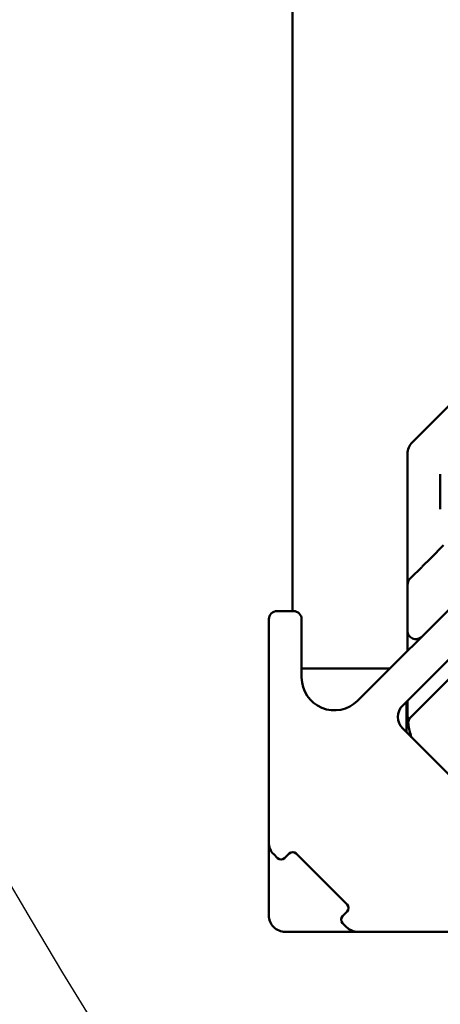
# Model space of a CAD drawing. Header units: millimetres. Extents: x 0 to 14369, y -869 to 2970.
# Tile 239 of 256: x 1647 to 1672, y 136 to 196. Entities that reach past the tile are written whole.
import ezdxf

# ---------------------------------------------------------------- set-up
doc = ezdxf.new("R2010")
doc.units = ezdxf.units.MM
doc.header["$LTSCALE"] = 10
doc.layers.add('Detailumgrenzung (ISO)', color=7, linetype='Continuous', lineweight=25)
doc.layers.add('Sichtbar (ISO)', color=7, linetype='Continuous', lineweight=50)

# ---------------------------------------------------------------- blocks, each defined once
blk = doc.blocks.new('2DDetail3')
at = {"layer": 'Detailumgrenzung (ISO)'}
blk.add_circle((191.4219, 29.8398), 30.9875, dxfattribs=at)

msp = doc.modelspace()

# ---------------------------------------------------------------- linework, layer by layer
at = {"layer": 'Sichtbar (ISO)'}
for p, q in [((1663.218, 159.805), (1663.218, 644.035)), ((1670.541, 170.121), (1674.859, 174.439)), ((1670.248, 163.54), (1670.248, 169.414)), ((1672.248, 168.171), (1672.248, 166.04)), ((1671.663, 163.041), (1672.446, 163.823)), ((1670.248, 163.296), (1670.248, 163.54)), ((1670.248, 162.725), (1670.248, 163.024)), ((1671.663, 163.041), (1671.142, 162.52)), ((1671.111, 162.488), (1670.45, 161.828)), ((1670.395, 161.772), (1670.45, 161.828)), ((1670.248, 158.59), (1670.248, 161.419)), ((1667.198, 154.333), (1673.738, 160.873)), ((1663.284, 159.805), (1662.284, 159.805)), ((1669.955, 154.05), (1675.259, 159.353)), ((1661.784, 159.305), (1661.784, 157.805)), ((1663.784, 157.805), (1663.784, 159.305)), ((1661.784, 145.665), (1661.784, 157.805)), ((1663.784, 157.805), (1663.784, 155.747)), ((1670.248, 157.864), (1670.248, 157.486)), ((1674.45, 157.342), (1670.44, 153.332)), ((1669.173, 156.308), (1663.784, 156.308)), ((1670.177, 152.414), (1670.177, 154.272)), ((1674.198, 148.393), (1669.955, 152.636)), ((1662.319, 144.716), (1662.077, 144.958)), ((1662.884, 144.858), (1663.026, 144.999)), ((1663.218, 145.086), (1663.218, 145.086)), ((1663.45, 144.999), (1666.561, 141.888)), ((1662.884, 144.858), (1662.743, 144.716)), ((1666.278, 141.181), (1666.42, 141.322)), ((1666.561, 141.463), (1666.42, 141.322)), ((1666.643, 141.735), (1666.643, 141.735)), ((1666.52, 140.514), (1666.278, 140.756)), ((1665.477, 140.221), (1664.998, 140.221)), ((1666.162, 140.221), (1665.83, 140.221)), ((1679.367, 140.221), (1667.228, 140.221))]:
    msp.add_line(p, q, dxfattribs=at)
for centre, radius, start, end in [((1671.248, 169.414), 1, 135, 180), ((1670.748, 161.419), 0.5, 135, 180), ((1662.284, 159.305), 0.5, 90, 180), ((1663.284, 159.305), 0.5, 0, 90), ((1670.748, 158.59), 0.5, 180, 315), ((1665.784, 155.747), 2, 180, 315), ((1670.663, 153.343), 1, 135, 225), ((1670.793, 152.979), 0.5, 135, 188.1301), ((1675.248, 153.615), 5, 188.1301, 197.49937), ((1662.784, 145.665), 1, 180, 225), ((1663.238, 144.787), 0.3, 45, 135), ((1662.531, 144.928), 0.3, 225, 315), ((1666.349, 141.676), 0.3, 315, 45), ((1662.784, 141.221), 1, 179.99998, 270.00003), ((1666.491, 140.968), 0.3, 135, 225), ((1667.228, 141.221), 1, 225, 270)]:
    msp.add_arc(centre, radius, start, end, dxfattribs=at)
for centre, major_axis, ratio, start_param, end_param in [((1671.969, 163.35), (-0.882, -0.886), 0.000665, 0.233682, 0.354814), ((1670.748, 153.615), (-0.5, 0), 0.393655, 6.282932, 6.283173)]:
    msp.add_ellipse(centre, major_axis=major_axis, ratio=ratio, start_param=start_param, end_param=end_param, dxfattribs=at)
for points in [[(1670.248, 163.024), (1670.248, 163.114), (1670.248, 163.205), (1670.248, 163.296)], [(1670.248, 162.406), (1670.248, 162.509), (1670.248, 162.616), (1670.248, 162.725)], [(1670.248, 161.58), (1670.248, 161.626), (1670.248, 161.68), (1670.248, 161.741)], [(1670.248, 161.426), (1670.248, 161.436), (1670.248, 161.455), (1670.248, 161.482)], [(1670.248, 161.419), (1670.248, 161.419), (1670.248, 161.421), (1670.248, 161.426)], [(1670.248, 158.59), (1670.248, 158.59), (1670.248, 158.588), (1670.248, 158.585)], [(1670.248, 158.531), (1670.248, 158.557), (1670.248, 158.573), (1670.248, 158.585)], [(1670.248, 158.373), (1670.248, 158.4), (1670.248, 158.425), (1670.248, 158.447)], [(1670.248, 157.864), (1670.248, 157.933), (1670.248, 158.001), (1670.248, 158.066)], [(1670.248, 157.383), (1670.248, 157.418), (1670.248, 157.452), (1670.248, 157.486)], [(1670.248, 153.615), (1670.248, 153.694), (1670.248, 153.776), (1670.248, 153.859)], [(1670.248, 153.615), (1670.248, 153.58), (1670.249, 153.547), (1670.249, 153.515)], [(1670.254, 153.367), (1670.252, 153.415), (1670.25, 153.464), (1670.249, 153.515)], [(1670.254, 153.367), (1670.257, 153.322), (1670.259, 153.28), (1670.262, 153.241)], [(1670.27, 153.151), (1670.267, 153.179), (1670.265, 153.21), (1670.262, 153.241)], [(1670.297, 152.916), (1670.295, 152.929), (1670.293, 152.947), (1670.289, 152.976)], [(1670.297, 152.916), (1670.298, 152.911), (1670.298, 152.908), (1670.298, 152.908)], [(1661.784, 144.726), (1661.784, 144.996), (1661.784, 145.217), (1661.784, 145.375)], [(1661.784, 142.794), (1661.784, 142.947), (1661.784, 143.096), (1661.784, 143.24)], [(1664.998, 140.221), (1664.531, 140.221), (1664.011, 140.221), (1663.458, 140.221)], [(1665.83, 140.221), (1665.718, 140.221), (1665.6, 140.221), (1665.477, 140.221)], [(1667.228, 140.221), (1667.228, 140.221), (1667.224, 140.221), (1667.218, 140.221)]]:
    msp.add_open_spline(points, degree=3, dxfattribs=at)
for points, knots in [([(1670.248, 161.741), (1670.248, 161.756), (1670.248, 161.853), (1670.248, 162.068), (1670.248, 162.295), (1670.248, 162.406), (1670.248, 162.406)], [0.3120711, 0.3120711, 0.3120711, 0.3120711, 0.3333333, 0.4444444, 0.5555556, 0.5560589, 0.5560589, 0.5560589, 0.5560589]), ([(1670.248, 161.482), (1670.248, 161.506), (1670.248, 161.539), (1670.248, 161.579), (1670.248, 161.58)], [0.14138021, 0.14138021, 0.14138021, 0.14138021, 0.22222222, 0.22299708, 0.22299708, 0.22299708, 0.22299708]), ([(1670.248, 158.531), (1670.248, 158.511), (1670.248, 158.484), (1670.248, 158.45), (1670.248, 158.447)], [0.14942837, 0.14942837, 0.14942837, 0.14942837, 0.22222222, 0.22858709, 0.22858709, 0.22858709, 0.22858709]), ([(1670.248, 158.373), (1670.248, 158.345), (1670.248, 158.253), (1670.248, 158.143), (1670.248, 158.068), (1670.248, 158.066)], [0.2804383, 0.2804383, 0.2804383, 0.2804383, 0.3333333, 0.4444444, 0.4471845, 0.4471845, 0.4471845, 0.4471845]), ([(1670.248, 154.343), (1670.248, 154.258), (1670.248, 154.101), (1670.248, 153.934), (1670.248, 153.859)], [0.7982602, 0.7982602, 0.7982602, 0.7982602, 0.875, 0.9353696, 0.9353696, 0.9353696, 0.9353696]), ([(1670.27, 153.151), (1670.274, 153.108), (1670.281, 153.043), (1670.287, 152.994), (1670.289, 152.975)], [0.4355358, 0.4355358, 0.4355358, 0.4355358, 0.6, 0.7254828, 0.7254828, 0.7254828, 0.7254828]), ([(1661.784, 145.375), (1661.784, 145.429), (1661.784, 145.478), (1661.784, 145.52), (1661.784, 145.563), (1661.784, 145.598), (1661.784, 145.624), (1661.784, 145.649), (1661.784, 145.665), (1661.784, 145.665)], [0.7867268, 0.7867268, 0.7867268, 0.7867268, 0.8571429, 0.8571429, 0.8571429, 0.9285714, 0.9285714, 0.9285714, 1, 1, 1, 1]), ([(1661.784, 143.24), (1661.784, 143.243), (1661.784, 143.245), (1661.784, 143.248), (1661.784, 143.391), (1661.784, 143.529), (1661.784, 143.661), (1661.784, 143.793), (1661.784, 143.918), (1661.784, 144.038), (1661.784, 144.158), (1661.784, 144.271), (1661.784, 144.379), (1661.784, 144.487), (1661.784, 144.589), (1661.784, 144.685), (1661.784, 144.699), (1661.784, 144.713), (1661.784, 144.726)], [0.2844726, 0.2844726, 0.2844726, 0.2844726, 0.2857143, 0.2857143, 0.2857143, 0.3571429, 0.3571429, 0.3571429, 0.4285714, 0.4285714, 0.4285714, 0.5, 0.5, 0.5, 0.5714286, 0.5714286, 0.5714286, 0.5817952, 0.5817952, 0.5817952, 0.5817952]), ([(1661.784, 141.221), (1661.784, 141.422), (1661.784, 141.613), (1661.784, 141.795), (1661.784, 141.977), (1661.784, 142.149), (1661.784, 142.316), (1661.784, 142.481), (1661.784, 142.64), (1661.784, 142.794)], [0, 0, 0, 0, 0.0714286, 0.0714286, 0.0714286, 0.1428571, 0.1428571, 0.1428571, 0.2133044, 0.2133044, 0.2133044, 0.2133044]), ([(1663.458, 140.221), (1663.458, 140.221), (1663.25, 140.221), (1663.025, 140.221), (1662.784, 140.221)], [0.91657311, 0.91657311, 0.91657311, 0.91657311, 0.91666667, 0.99999993, 0.99999993, 0.99999993, 0.99999993]), ([(1667.218, 140.221), (1667.178, 140.221), (1667.008, 140.221), (1666.572, 140.221), (1666.381, 140.221), (1666.162, 140.221)], [0, 0, 0, 0, 0.2296458, 0.2296458, 0.3586173, 0.3586173, 0.3586173, 0.3586173])]:
    msp.add_open_spline(points, degree=3, knots=knots, dxfattribs=at)

# ---------------------------------------------------------------- block references
at = {"layer": 'Detailumgrenzung (ISO)', "xscale": 10, "yscale": 10, "zscale": 10}
msp.add_blockref('2DDetail3', (0, 0), dxfattribs=at)

doc.saveas('drawing.dxf')
